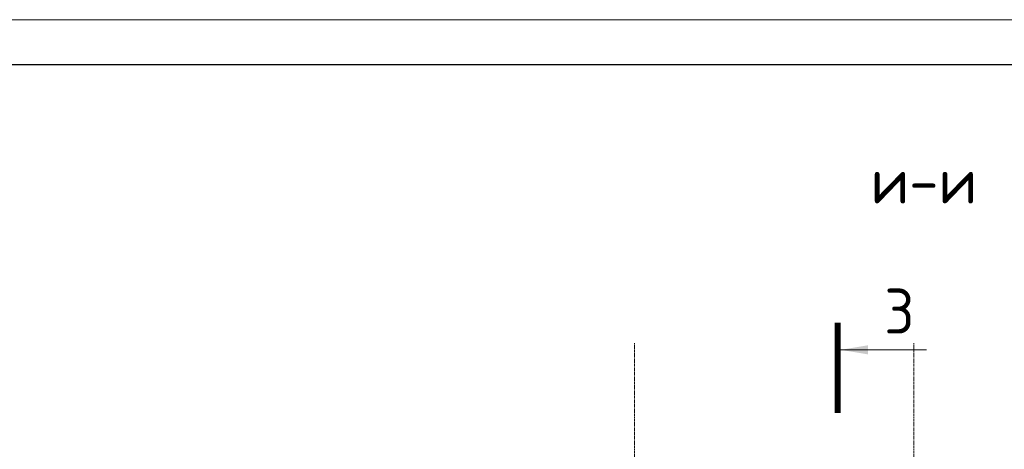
# Model space of a CAD drawing. Header units: millimetres. Extents: x 349531 to 1063351, y -131924 to 96186.
# Tile 131 of 228: x 611992 to 622926, y -22548 to -17777. Entities that reach past the tile are written whole.
import ezdxf

# ---------------------------------------------------------------- set-up
doc = ezdxf.new("R2010")
doc.units = ezdxf.units.MM
doc.linetypes.add('______5', pattern=[1100, 800, -100, 100, -100])
doc.linetypes.add('осевая', pattern=[50.8, 31.75, -6.35, 6.35, -6.35])
for name, color, linetype, lineweight in [('Оси', 40, '______5', 18), ('РАЗМЕРЫ', 1, 'Continuous', 9), ('ТОНКИЕ', 7, 'Continuous', 9), ('Узлы', 7, 'Continuous', 0)]:
    doc.layers.add(name, color=color, linetype=linetype, lineweight=lineweight)
doc.layers.add('ТОЛСТЫЕ_ОСНОВНЫЕ', color=6, linetype='Continuous')
doc.styles.add('GOST-2.304_Type-B', font='GOST_Common.ttf')

# ---------------------------------------------------------------- blocks, each defined once
blk = doc.blocks.new('*U1397')
at = {"layer": 'ТОЛСТЫЕ_ОСНОВНЫЕ', "color": 6}
blk.add_lwpolyline([(20, 5), (1256, 5), (1256, 589), (20, 589)], close=True, dxfattribs=at)
at = {"layer": 'ТОНКИЕ'}
blk.add_lwpolyline([(0, 0), (1261, 0), (1261, 594), (0, 594)], close=True, dxfattribs=at)

msp = doc.modelspace()

# ---------------------------------------------------------------- linework, layer by layer
at = {"layer": 'Оси', "color": 16, "linetype": 'осевая', "lineweight": 0, "transparency": 33554687}
for p, q in [((618819.5, -30465.2), (618819.5, -21368.6)), ((621919.5, -30465.2), (621919.5, -21368.6))]:
    msp.add_line(p, q, dxfattribs=at)
at = {"layer": 'Узлы', "color": 1, "linetype": 'Continuous', "lineweight": 0}
msp.add_line((621110.1, -21443.1, 200), (622060.1, -21443.1, 200), dxfattribs=at)
at = {"layer": 'Узлы', "color": 1, "linetype": 'Continuous', "lineweight": 0, "const_width": 70, "elevation": 200}
msp.add_lwpolyline([(621075.1, -21143.1), (621075.1, -22143.1)], dxfattribs=at)
at = {"layer": 'Узлы', "color": 1, "linetype": 'Continuous', "lineweight": 0}
msp.add_solid([(621110.1, -21443.1, 200), (621410.6, -21493.4, 200), (621410.6, -21392.9, 200)], dxfattribs=at)

# ---------------------------------------------------------------- block references
at = {"xscale": 100, "yscale": 100, "zscale": 100}
msp.add_blockref('*U1397', (518847.3, -77177.1, 3100), dxfattribs=at)

# ---------------------------------------------------------------- texts
at = {"layer": 'РАЗМЕРЫ', "insert": (622031.9, -19568), "char_height": 500, "attachment_point": 5, "style": 'GOST-2.304_Type-B'}
msp.add_mtext_dynamic_manual_height_columns('и-и', width=3941.213, gutter_width=625, heights=[0], dxfattribs=at)
at = {"layer": 'Узлы', "color": 1, "linetype": 'Continuous', "lineweight": 0, "insert": (621760.1, -21013.1, 200), "char_height": 500, "attachment_point": 5, "style": 'GOST-2.304_Type-B'}
msp.add_mtext_dynamic_manual_height_columns('3', width=723.88, gutter_width=25, heights=[0], dxfattribs=at)

doc.saveas('drawing.dxf')
